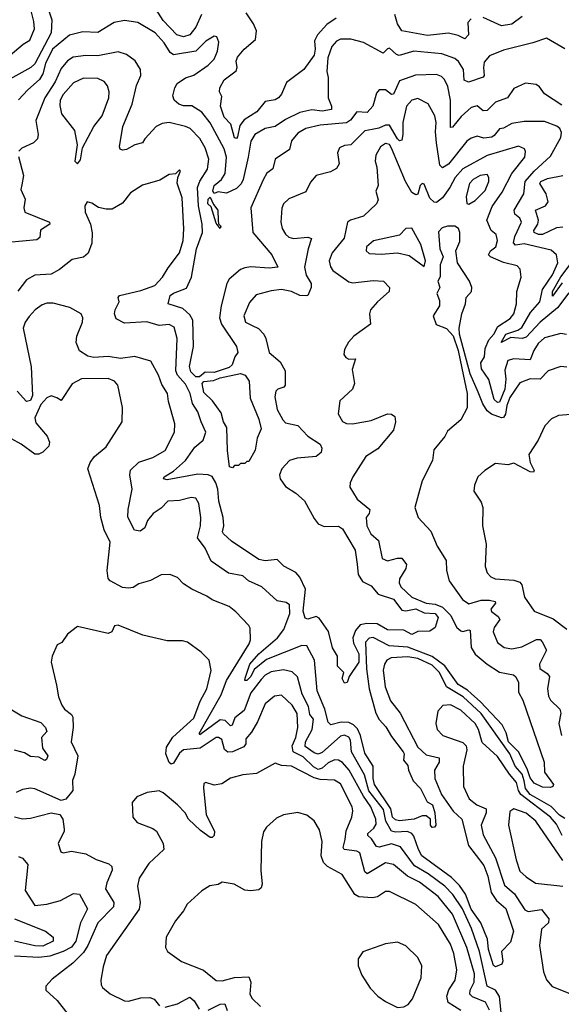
# Model space of a CAD drawing. Extents: x 1843161 to 1959474, y 907081 to 1016326.
# Tile 30 of 256: x 1847831 to 1850488, y 928376 to 933209. Entities that reach past the tile are written whole.
import ezdxf

# ---------------------------------------------------------------- set-up
doc = ezdxf.new("R2010")
doc.units = 0

msp = doc.modelspace()

# ---------------------------------------------------------------- linework, layer by layer
at = {"layer": '0CON20XD'}
for points in [[(1847785, 933035.7), (1847848.6, 933088.6), (1847881.5, 933108.5), (1847903.5, 933165), (1847900.9, 933200.9), (1847879.1, 933285)], [(1848722.8, 933235), (1848695, 933172.3), (1848665.9, 933135), (1848635, 933125.3), (1848602.1, 933135), (1848534.2, 933205), (1848475, 933300)], [(1847968.3, 933271.7), (1847988.1, 933208.1), (1847985.6, 933145), (1847905, 932993.2), (1847885.7, 932974.3), (1847721.8, 932885)], [(1849225.3, 932965), (1849139.7, 932900.3), (1849115.7, 932844.3), (1849100, 932825), (1849085, 932816), (1849035, 932808), (1848995, 932757.5), (1848931.7, 932718.3), (1848910.4, 932689.6), (1848900.4, 932635), (1848895, 932625.7), (1848885, 932630), (1848866.8, 932696.8), (1848835, 932731.2), (1848816.7, 932785), (1848823, 932833), (1848812, 932855), (1848812.2, 932875), (1848835, 932914.4), (1848892.4, 932957.6), (1848897.4, 932975), (1848893.5, 933005), (1848899.8, 933025), (1848932.9, 933065), (1848987.4, 933112.6), (1848992.5, 933155), (1848978.6, 933188.6), (1848942.8, 933242.8)], [(1850046.1, 933213.9), (1850028.8, 933195), (1850033.3, 933135), (1850015, 933115.7), (1849982.5, 933132.5), (1849935, 933143), (1849832.2, 933132.2), (1849705, 933154.7), (1849685, 933188.9), (1849671.6, 933235)], [(1850347.5, 933095), (1850205, 933060), (1850135, 933032.2), (1850109.6, 933000.4), (1850105.7, 932975), (1850110, 932935), (1850105, 932926.9), (1850032.3, 932902.3), (1850012.1, 932912.1), (1850008.8, 932965), (1849983.4, 933003.4), (1849965, 933018.3), (1849901.3, 933041.3), (1849764.7, 933055.3), (1849693.3, 933033.3), (1849678.9, 933038.9), (1849645, 933069.4), (1849635, 933067.1), (1849614.3, 933045.7), (1849518, 933098), (1849455, 933114.3), (1849405, 933114.4), (1849385, 933104.3), (1849362.7, 933077.3), (1849342.4, 933022.4), (1849338.5, 932955), (1849344.5, 932925), (1849343.8, 932825), (1849361.3, 932785), (1849360.9, 932769.1), (1849315, 932760), (1849265, 932766.2), (1849205, 932753.7), (1849135, 932719.4), (1849085, 932685.7), (1849035, 932674.8), (1848984.8, 932645.2), (1848965, 932612.5), (1848952.5, 932535), (1848927, 932425), (1848916.8, 932403.2), (1848895, 932380.7), (1848845, 932358.4), (1848805, 932364.7), (1848785, 932356.9), (1848777.9, 932367.9), (1848785, 932394.6), (1848821.4, 932425), (1848839.6, 932455), (1848846.2, 932535), (1848834.5, 932575), (1848765, 932703.4), (1848725, 932754.7), (1848675, 932785.9), (1848635, 932786.9), (1848611.4, 932795), (1848589.2, 932815), (1848582.9, 932835), (1848592.1, 932875), (1848604.2, 932895.8), (1848645, 932924.6), (1848685, 932937.5), (1848755, 932985.6), (1848784.4, 933015), (1848801.8, 933055), (1848808.7, 933098.7), (1848798.8, 933125), (1848785, 933129.2), (1848745, 933103.5), (1848695, 933055.5), (1848585, 933037.6), (1848568.9, 933048.9), (1848540, 933095), (1848495, 933145.3), (1848410, 933195), (1848345, 933205.4), (1848295, 933196.2), (1848215, 933146.5), (1848141, 933149), (1848075, 933133.2), (1847992, 933065), (1847957.7, 932995), (1847945, 932943.3), (1847928.8, 932915), (1847870.8, 932865), (1847825, 932815.3)], [(1849382.9, 933217.1), (1849338.4, 933185), (1849291.9, 933135), (1849277.2, 933105), (1849280.2, 933065), (1849275.2, 933035), (1849225.3, 932965)], [(1850296.5, 933225), (1850245, 933188), (1850195, 933179.7), (1850105, 933220)], [(1850505, 933065.6), (1850415, 933118.8), (1850347.5, 933095)], [(1850489.8, 932789.8), (1850405, 932844.6), (1850380.2, 932880.2), (1850365, 932892), (1850312.7, 932897.3), (1850255, 932871.9), (1850223.8, 932825), (1850165, 932804.6), (1850125, 932762.8), (1850105, 932762.3), (1850075, 932786.2), (1850045, 932779.1), (1849996.3, 932733.7), (1849955, 932681.4), (1849945, 932680), (1849945, 932813.8), (1849931.4, 932881.4), (1849915, 932915.5), (1849900.7, 932930.7), (1849875, 932940.4), (1849773, 932937), (1849695, 932909.6), (1849665, 932843.1), (1849655, 932841.9), (1849625, 932865.5), (1849594.2, 932865.8), (1849582, 932848), (1849562.7, 932785), (1849535, 932754.1), (1849485, 932756.7), (1849453.3, 932716.7), (1849435, 932703.7), (1849305, 932691.9), (1849235, 932675.8), (1849195, 932652.5), (1849164.5, 932614.5), (1849155, 932572.9), (1849084.7, 932525.3), (1849072.4, 932477.6), (1849043.9, 932456.1), (1849025, 932423.3), (1848965.3, 932285), (1848975.3, 932165), (1849067.6, 932055), (1849097.8, 931995), (1849055, 931988.9), (1848965, 931996), (1848935, 931992), (1848915, 931982.5), (1848858.1, 931935), (1848847.5, 931915), (1848820, 931805), (1848811.7, 931745), (1848821.2, 931715), (1848895.4, 931605), (1848900.5, 931575), (1848885.9, 931554.1), (1848873.4, 931515), (1848858.8, 931501.2), (1848785, 931476.7), (1848741.5, 931478.5), (1848713.9, 931456.1), (1848695, 931456.8), (1848671.2, 931481.2), (1848663.4, 931506.6), (1848683, 931605), (1848679.8, 931735), (1848665, 931760.9), (1848631.2, 931791.2), (1848560, 931815), (1848570, 931855), (1848585, 931867), (1848648.7, 931891.3), (1848674.7, 931945), (1848697.7, 932085), (1848728, 932165), (1848727.1, 932205), (1848708.2, 932295), (1848703.5, 932385), (1848715, 932416.9), (1848753.2, 932475), (1848758.6, 932525), (1848740.7, 932580.7), (1848715, 932626.7), (1848667.8, 932675), (1848644.3, 932684.3), (1848565, 932704.7), (1848529.6, 932700.4), (1848500, 932685), (1848445.8, 932624.2), (1848434.2, 932605), (1848395.4, 932594.6), (1848355, 932571.4), (1848335, 932568.8), (1848324.4, 932574.4), (1848320.8, 932585), (1848336.8, 932685), (1848383.2, 932795), (1848403.9, 932886.1), (1848425.6, 932935), (1848423.1, 932965), (1848397.1, 933007.1), (1848355, 933038.5), (1848315, 933050.9), (1848215, 933032), (1848155, 933033.2), (1848094.3, 933025.7), (1848065, 933006.9), (1848035, 932970.4), (1848005, 932904.6), (1847954.7, 932825), (1847910, 932715), (1847921.8, 932645), (1847917.8, 932625), (1847898.6, 932605), (1847842.1, 932577.9), (1847826.4, 932563.6)], [(1848115, 932502.5), (1848129.3, 932520.7), (1848139.3, 932580.7), (1848195.5, 932685), (1848235, 932738.1), (1848268.3, 932825), (1848270, 932855), (1848262.4, 932885), (1848245.9, 932905.9), (1848215, 932920.4), (1848145, 932922.6), (1848095, 932900), (1848045, 932842.6), (1848030.2, 932815), (1848027.8, 932787.8), (1848037, 932747), (1848099.4, 932665), (1848113.3, 932595), (1848102.5, 932515), (1848115, 932502.5)], [(1850525, 931868.8), (1850469, 931795), (1850385, 931724.5), (1850315, 931650.4), (1850296.3, 931643.7), (1850240.8, 931649.2), (1850192.2, 931625), (1850215.8, 931665), (1850275.4, 931684.6), (1850295, 931697.5), (1850337.5, 931772.5), (1850382.3, 931825), (1850396.2, 931885), (1850445, 931957.6), (1850470.3, 932015), (1850464.6, 932055), (1850438, 932078), (1850305, 932108.5), (1850263.2, 932103.2), (1850254.1, 932114.1), (1850260.8, 932145), (1850292.4, 932215), (1850284.6, 932235), (1850260.4, 932255), (1850256.5, 932275), (1850303.8, 932355), (1850311.1, 932415), (1850354.9, 932465.1), (1850435, 932539.2), (1850485, 932631.2), (1850489.6, 932655), (1850480, 932675), (1850466.1, 932686.1), (1850405, 932709.1), (1850305, 932709.4), (1850245, 932699), (1850205, 932676.7), (1850185, 932674.2), (1850159.4, 932640.6), (1850146.8, 932633.2), (1850107.9, 932627.9), (1850075, 932638.2), (1850045, 932627.5), (1850025, 932612.9), (1849935, 932500.4), (1849905, 932481.9), (1849892.9, 932495), (1849876, 932605), (1849871.2, 932658.8), (1849874.8, 932705), (1849867.5, 932737.5), (1849835, 932795.5), (1849785, 932822.7), (1849755, 932813.6), (1849727.9, 932785), (1849710.5, 932705), (1849710.7, 932645), (1849705, 932618.6), (1849695, 932614.5), (1849685, 932624.6), (1849645, 932691.4), (1849625, 932692), (1849593.6, 932676.4), (1849559.9, 932669.9), (1849525, 932663.4), (1849455, 932594.5), (1849425, 932591.4), (1849400, 932580), (1849390.9, 932555), (1849398.6, 932501.4), (1849385, 932479.4), (1849355, 932462.3), (1849285.3, 932444.7), (1849257.7, 932412.3), (1849234.2, 932365), (1849150.7, 932329.3), (1849124.5, 932305.5), (1849116.5, 932283.5), (1849112.7, 932215), (1849119.1, 932185), (1849135, 932156.9), (1849151.9, 932141.9), (1849175, 932134.6), (1849245, 932142.4), (1849263.3, 932135), (1849245.9, 932085), (1849227.5, 931995), (1849236.6, 931955), (1849261.1, 931915), (1849260.4, 931895), (1849245.4, 931855), (1849236.7, 931853.3), (1849205, 931855.5), (1849165, 931874.2), (1849115, 931884), (1849065, 931878.9), (1848991.2, 931858.8), (1848958.7, 931821.3), (1848930.4, 931755), (1848938.1, 931725), (1848971.1, 931708.9), (1849002.9, 931692.9), (1849028.9, 931665), (1849039.4, 931645), (1849055, 931576.2), (1849109.3, 931529.3), (1849132.9, 931485), (1849133.5, 931415), (1849127.1, 931405), (1849098, 931395), (1849087.1, 931385), (1849082, 931358), (1849095, 931296.2), (1849121.4, 931245), (1849135, 931230), (1849195, 931217.5), (1849245, 931165.6), (1849305, 931126), (1849313.6, 931106.4), (1849310, 931085), (1849286.2, 931065), (1849192.6, 931057.4), (1849154.3, 931045), (1849117.1, 931005), (1849105.7, 930975), (1849108.6, 930955), (1849135, 930917.1), (1849185.7, 930885), (1849227.6, 930847.6), (1849275, 930760.9), (1849296.1, 930735), (1849325, 930721.3), (1849395, 930722.8), (1849415, 930710), (1849477.3, 930605), (1849486.7, 930536.7), (1849492, 930485), (1849512, 930452), (1849555, 930430.6), (1849589, 930389), (1849665, 930364.8), (1849705, 930311.3), (1849725, 930307.2), (1849775, 930317.2), (1849815, 930297.4), (1849870, 930295), (1849883.3, 930275), (1849870, 930225), (1849842.5, 930207.5), (1849785, 930206), (1849755, 930191.2), (1849715, 930212.5), (1849635, 930214.6), (1849585, 930242.8), (1849534.8, 930245.2), (1849502.1, 930237.9), (1849478.4, 930211.6), (1849464.8, 930175), (1849468.8, 930148.8), (1849495, 930095.5), (1849494.8, 930055), (1849447.8, 929985), (1849438.1, 929955), (1849425, 929952.2), (1849413.5, 929975), (1849420.8, 930005), (1849390, 930035), (1849390.8, 930085), (1849366.3, 930126.3), (1849345.2, 930205.2), (1849300.6, 930270.6), (1849285, 930279), (1849245, 930266.3), (1849232.1, 930272.1), (1849221.5, 930305), (1849233.1, 930413.1), (1849205, 930472.4), (1849186, 930495), (1849127.4, 930527.4), (1849095, 930559.8), (1849035, 930552.7), (1849005, 930559.5), (1848869.6, 930649.6), (1848831.1, 930685), (1848825.3, 930695), (1848832.8, 930725), (1848829.5, 930765), (1848807.6, 930845), (1848802.6, 930905), (1848793.9, 930935), (1848775, 930966.1), (1848755.8, 930975.8), (1848705, 930979), (1848555, 930950), (1848536, 930955), (1848540, 930965), (1848585, 930992.9), (1848645, 931046), (1848689.7, 931110.3), (1848731.5, 931145), (1848744.1, 931185), (1848722.2, 931235), (1848705, 931284.4), (1848678.8, 931325), (1848667.2, 931375), (1848645, 931420.4), (1848605.9, 931465), (1848597, 931485), (1848603.6, 931645), (1848589.2, 931699.2), (1848565, 931713.4), (1848515, 931708.1), (1848455, 931725.7), (1848345, 931718.9), (1848305, 931741.2), (1848295.7, 931765), (1848298.9, 931785), (1848319.1, 931825), (1848314.6, 931845), (1848321.5, 931855), (1848425, 931879.7), (1848493.5, 931905), (1848532.5, 931945), (1848558.8, 931991.2), (1848615.9, 932064.1), (1848632.5, 932125), (1848636.6, 932183.4), (1848628.4, 932335), (1848603, 932407), (1848606.2, 932435), (1848620, 932465), (1848615, 932472.5), (1848595, 932452.5), (1848565, 932448.6), (1848518.6, 932421.4), (1848433.7, 932396.3), (1848375, 932359.2), (1848335, 932308.6), (1848285, 932280), (1848255, 932279.2), (1848217.3, 932287.3), (1848185, 932308.8), (1848162.5, 932315), (1848151.2, 932295), (1848152.5, 932265), (1848178.9, 932205), (1848186.4, 932163.6), (1848185, 932112.5), (1848167, 932063), (1848145, 932044.3), (1848087.9, 932032.1), (1848027.1, 931982.9), (1847985, 931960.6), (1847905, 931954.6), (1847865, 931932.2), (1847822.7, 931877.3)], [(1850513.6, 931663.6), (1850485, 931669.5), (1850405, 931647.1), (1850375, 931620), (1850352.9, 931585), (1850335, 931538.8), (1850255, 931544.5), (1850225, 931535.8), (1850211.1, 931488.9), (1850216.2, 931445), (1850211.4, 931395), (1850185, 931331), (1850175, 931329.8), (1850159.4, 931345), (1850133.1, 931443.1), (1850096.4, 931495), (1850093.9, 931525), (1850110.6, 931555), (1850115.1, 931595), (1850132.6, 931637.4), (1850157.6, 931665), (1850176.2, 931703.8), (1850236.8, 931743.2), (1850254.7, 931765), (1850268.9, 931815), (1850269.2, 931875), (1850291.5, 931945), (1850285.6, 931985), (1850270.8, 932000.8), (1850205, 932017.3), (1850140, 932045), (1850130.7, 932055), (1850140.3, 932075), (1850166.2, 932095), (1850175.3, 932125), (1850167.7, 932155), (1850144.1, 932174.1), (1850123.4, 932225), (1850148.5, 932291.5), (1850197.8, 932362.2), (1850244.8, 932455), (1850309.1, 932535), (1850312.8, 932562.8), (1850307.8, 932575), (1850278.8, 932588.8), (1850125, 932543.1), (1850005, 932477), (1849966.7, 932435), (1849941.7, 932385), (1849905, 932334.7), (1849875, 932312.5), (1849864.1, 932314.1), (1849843.2, 932333.2), (1849815, 932402.5), (1849805, 932404.4), (1849795.4, 932394.6), (1849785, 932353.1), (1849775, 932350), (1849755, 932361.8), (1849723.1, 932415), (1849655, 932579.2), (1849645, 932596.7), (1849625, 932601.8), (1849601.1, 932585), (1849577.5, 932545), (1849574.4, 932515), (1849583.3, 932485), (1849589.2, 932395), (1849578.3, 932368.3), (1849589.1, 932325), (1849581.5, 932305), (1849517.1, 932245), (1849454.5, 932225.5), (1849440, 932215), (1849422.8, 932137.2), (1849363.2, 932065), (1849349.6, 932025), (1849356, 931996), (1849367.6, 931977.6), (1849445, 931922.7), (1849465, 931918.2), (1849565, 931928.4), (1849615, 931926), (1849645.6, 931894.4), (1849643.1, 931875), (1849585.6, 931825), (1849552.5, 931785), (1849547.3, 931765), (1849551.5, 931715), (1849470.8, 931655), (1849444.2, 931625.8), (1849425, 931590), (1849422, 931565), (1849430.7, 931550.7), (1849445, 931542.9), (1849478.8, 931545), (1849462.1, 931492.1), (1849473.9, 931423.9), (1849464, 931395), (1849401.7, 931338.3), (1849392.9, 931275), (1849415, 931236.2), (1849435, 931227.3), (1849464.1, 931225.9), (1849555, 931242.5), (1849635, 931274.3), (1849655, 931272), (1849670.7, 931260.7), (1849674, 931235), (1849665.4, 931194.6), (1849587.6, 931102.4), (1849529.4, 931065), (1849466, 930965), (1849452, 930935), (1849451.2, 930915), (1849486.2, 930855), (1849549.5, 930805), (1849545.7, 930785), (1849530, 930765), (1849534.1, 930725), (1849553.1, 930685), (1849591.9, 930651.9), (1849608.9, 930565), (1849635, 930552.1), (1849685, 930566.4), (1849705, 930565.5), (1849729.4, 930535), (1849725.7, 930515), (1849694.6, 930465), (1849692.5, 930445), (1849701.5, 930425), (1849754, 930375), (1849824.5, 930345), (1849869.7, 930339.7), (1849905.2, 930325.2), (1849946.4, 930285), (1849965, 930243.7), (1849975, 930226), (1849995, 930209.6), (1850005, 930206.7), (1850035, 930214.6), (1850040.7, 930210.7), (1850045, 930128), (1850065.9, 930095), (1850125, 930045.3), (1850185, 930005.9), (1850253.2, 929993.2), (1850265, 929983.8), (1850277.9, 929955), (1850278.3, 929908.3), (1850298.7, 929868.7), (1850404.4, 929565), (1850406.2, 929515), (1850449.2, 929455), (1850445.7, 929444.3), (1850435, 929440), (1850395, 929441.2), (1850355, 929462.1), (1850335, 929488.2), (1850321.2, 929531.2), (1850277.9, 929615), (1850229.3, 929665), (1850217.7, 929707.7), (1850197.4, 929747.4), (1850090.9, 929860.9), (1850045, 929900.7), (1850027.9, 929917.9), (1849981.8, 929945), (1849917, 930037), (1849855, 930082.9), (1849735, 930128.6), (1849643.8, 930135), (1849565, 930175.7), (1849545, 930173.4), (1849527.2, 930152.8), (1849532.3, 930022.3), (1849545.8, 929925), (1849578.7, 929805), (1849594, 929774), (1849628, 929738), (1849655, 929691.2), (1849712.3, 929615), (1849717.7, 929605), (1849714.1, 929574.1), (1849735, 929548), (1849738.9, 929525), (1849762.1, 929472.1), (1849797.1, 929435), (1849829.5, 929369.5), (1849855.8, 929355), (1849867.1, 929315), (1849871.9, 929255), (1849865.4, 929244.6), (1849855, 929243.8), (1849845.6, 929255), (1849846.2, 929285), (1849825, 929300.9), (1849805, 929300.4), (1849766, 929285), (1849695, 929276.9), (1849675, 929281.2), (1849660.2, 929295), (1849651.3, 929335), (1849572.1, 929455), (1849564.3, 929485), (1849565.8, 929545), (1849525, 929608.2), (1849503.6, 929695), (1849487.9, 929727.9), (1849467.9, 929747.9), (1849445, 929758.4), (1849408.4, 929761.6), (1849357.4, 929747.4), (1849345, 929760), (1849328.6, 929825), (1849290, 929915), (1849277.2, 930065), (1849240, 930135), (1849215, 930137.9), (1849041.1, 930068.9), (1848981.1, 930018.9), (1848965, 929984.8), (1848945.1, 929964.9)], [(1847825, 932537.5), (1847849.2, 932445), (1847841.9, 932398.1), (1847836.2, 932375), (1847857.7, 932327.7), (1847851.9, 932285), (1847855.8, 932265), (1847978, 932215), (1847978.6, 932205), (1847933.1, 932176.9), (1847929.2, 932140.8), (1847915, 932128.1), (1847775, 932116.2)], [(1850035, 932304), (1850065, 932322.2), (1850115, 932371.2), (1850132.1, 932415), (1850132.4, 932435), (1850125, 932449.2), (1850089.5, 932445), (1850055, 932425.3), (1850038.4, 932405), (1850021.3, 932341.3), (1850025, 932307.5), (1850035, 932304)], [(1850495, 932191.6), (1850465, 932188.1), (1850395, 932154.4), (1850375.4, 932155.4), (1850355.4, 932165), (1850353.8, 932175), (1850372.3, 932205), (1850376, 932225), (1850361.5, 932275), (1850411.1, 932295), (1850424, 932315), (1850413.9, 932355), (1850382.9, 932405), (1850387.7, 932415), (1850420.7, 932429.3), (1850495, 932443.8)], [(1848815, 932183.8), (1848795, 932210), (1848770, 932290), (1848754.1, 932305), (1848755, 932328.1), (1848765, 932338.8), (1848781.7, 932301.7), (1848803.8, 932275), (1848804, 932224), (1848807, 932207), (1848817.1, 932195), (1848815, 932183.8)], [(1849815, 931997.5), (1849822.5, 932025), (1849798.6, 932105), (1849755, 932185.8), (1849725, 932183.8), (1849695, 932151.2), (1849566.3, 932123.7), (1849532.5, 932095), (1849531.2, 932075), (1849545, 932062), (1849605, 932058.1), (1849685, 932064.4), (1849742.4, 932052.4), (1849815, 931997.5)], [(1850515, 931503.9), (1850485, 931506.6), (1850424.3, 931485.7), (1850385, 931444.7), (1850335, 931446.6), (1850285, 931426.4), (1850235, 931355.3), (1850220.8, 931315), (1850215, 931272.5), (1850205, 931256.7), (1850195, 931255.3), (1850145, 931272.7), (1850125, 931288.5), (1850103.1, 931323.1), (1850080.5, 931380.5), (1850041.6, 931471.6), (1849987.8, 931665), (1849987.1, 931695), (1849999.4, 931765), (1850018.6, 931815), (1850021.9, 931845), (1850046.7, 931875), (1850048.8, 931895), (1850038, 931925), (1849979.2, 932015), (1849971.2, 932075), (1849989.5, 932120.5), (1849990, 932165), (1849984, 932184), (1849965, 932196.2), (1849930, 932195), (1849903, 932187), (1849885, 932167.5), (1849892.1, 932085), (1849909.2, 932045), (1849893.6, 932006.4), (1849893.8, 931946.2), (1849882.5, 931925), (1849892.5, 931895), (1849877.5, 931865), (1849891.2, 931831.2), (1849890.8, 931805), (1849858.8, 931755), (1849873.6, 931713.6), (1849925, 931694), (1849957.1, 931657.1), (1849982.5, 931585), (1850000.8, 931499.2), (1850026.4, 931375), (1850026.4, 931303.6), (1849995.8, 931245), (1849930.4, 931189.6), (1849917.2, 931162.8), (1849862.6, 931097.4), (1849856.7, 931045), (1849805.7, 930945), (1849769.2, 930815), (1849785.8, 930765), (1849848, 930698), (1849878.6, 930625), (1849923.5, 930555), (1849924.5, 930505), (1849938.2, 930455), (1850003.5, 930363.5), (1850035, 930342.3), (1850095, 930360.4), (1850135, 930360.3), (1850163.2, 930353.2), (1850165.4, 930345), (1850141.8, 930315), (1850145, 930303.8), (1850178.9, 930278.9), (1850187.1, 930265), (1850159.2, 930225), (1850153.1, 930205), (1850175, 930151.1), (1850208.1, 930128.1), (1850245, 930121.6), (1850295, 930131.4), (1850366.1, 930166.1), (1850385, 930166.2), (1850394.5, 930155), (1850415.4, 930115), (1850380.8, 930045), (1850383.1, 930025), (1850419.4, 929999.4), (1850430, 929985), (1850420.7, 929925), (1850425, 929888), (1850435, 929869.5), (1850480.5, 929825), (1850485.5, 929805), (1850476.4, 929755), (1850488.6, 929695)], [(1850491.7, 931918.3), (1850445, 931852.5), (1850445, 931874.3), (1850485, 931947.8), (1850535.8, 932014.2)], [(1848945.1, 929964.9), (1848935.9, 929965.9), (1848937.6, 929977.6), (1848959.5, 930045), (1849003.5, 930096.5), (1849095.3, 930175), (1849126.6, 930215), (1849156.1, 930295), (1849155, 930336.7), (1849138.8, 930348.8), (1849095, 930357.1), (1849018.6, 930425), (1848954, 930455), (1848925, 930479.5), (1848855, 930491.5), (1848770.8, 930550.8), (1848740.5, 930615), (1848703.5, 930665), (1848717.5, 930725), (1848720, 930765), (1848710, 930835), (1848695, 930860), (1848673.1, 930863.1), (1848615, 930849.6), (1848558.6, 930845), (1848525, 930811.1), (1848486.2, 930785), (1848458.4, 930751.6), (1848445, 930714.5), (1848421.5, 930698.5), (1848393.8, 930703.8), (1848362.4, 930767.6), (1848363.8, 930805), (1848382.6, 930905), (1848370.9, 930975), (1848375, 930998.6), (1848415, 931037.7), (1848485, 931060), (1848545, 931094.3), (1848590, 931185), (1848592.2, 931225), (1848561.2, 931335), (1848556.9, 931375), (1848528.9, 931418.9), (1848511.8, 931465), (1848473.8, 931533.8), (1848395.4, 931555.4), (1848325, 931545.4), (1848265, 931555.9), (1848195, 931551.2), (1848165, 931557.2), (1848124.5, 931584.5), (1848107.9, 931625), (1848111.8, 931655), (1848140, 931725), (1848140.6, 931745), (1848132, 931765), (1848076.9, 931796.9), (1847995, 931817.3), (1847965, 931818), (1847940.9, 931809.1), (1847906.9, 931785), (1847877.4, 931752.6), (1847858.8, 931725), (1847848.8, 931695), (1847886.7, 931505), (1847894.3, 931365), (1847885, 931340.7), (1847865, 931335.3), (1847819.6, 931385)], [(1850505, 929287.8), (1850479.5, 929305), (1850437.6, 929347.6), (1850335, 929405.3), (1850312.8, 929435), (1850306.6, 929473.4), (1850296.1, 929505), (1850261.3, 929545), (1850235.1, 929605), (1850095, 929802.9), (1850006.9, 929885), (1849924.3, 929934.3), (1849891, 930005), (1849855, 930040), (1849785, 930073.4), (1849735, 930082.3), (1849653.1, 930076.9), (1849632.5, 930065), (1849620.4, 930045), (1849614.7, 930015.3), (1849624.3, 929935), (1849649.6, 929865), (1849697.2, 929805), (1849785, 929638.2), (1849825, 929601.2), (1849888.8, 929585), (1849889.6, 929565), (1849865.9, 929525), (1849867.4, 929485), (1849900, 929405), (1849956.7, 929323.3), (1850000, 929285), (1850032.6, 929155), (1850107.4, 929057.4), (1850128.3, 929005), (1850143.5, 928925), (1850170.5, 928885), (1850216.5, 928846.5), (1850253.8, 928735), (1850238.6, 928681.4), (1850193.8, 928635), (1850201.9, 928588.1), (1850197, 928573), (1850165, 928560), (1850155.6, 928565.6), (1850131.5, 928645), (1850126, 928696), (1850094, 928775), (1850045, 928843.1), (1850017.2, 928917.2), (1849988.4, 928958.4), (1849948.9, 928998.9), (1849803.9, 929105), (1849787.1, 929135), (1849765, 929201.1), (1849754.4, 929214.4), (1849733.3, 929223.3), (1849675, 929220.1), (1849654.8, 929225), (1849627.2, 929275), (1849615, 929331.6), (1849544.1, 929424.1), (1849522.5, 929502.5), (1849458.8, 929615), (1849453.1, 929673.1), (1849445, 929687.5), (1849425, 929696.5), (1849405, 929691.5), (1849315, 929611.1), (1849295, 929603), (1849275, 929610.6), (1849232.1, 929642.1), (1849233.4, 929665), (1849265.9, 929724.1), (1849271.9, 929775), (1849255, 929798.5), (1849248.1, 929838.1), (1849217.5, 929897.5), (1849194, 929984), (1849167.8, 930007.8), (1849125, 930018.3), (1849065, 930007.8), (1849035, 929991), (1849015, 929970.7), (1848964.5, 929905), (1848932.4, 929817.6), (1848887.3, 929782.7), (1848873.2, 929746.8), (1848865, 929742.1), (1848838.9, 929768.9), (1848815, 929772.6), (1848715, 929698.6), (1848711.5, 929705), (1848819.3, 929895), (1848845.7, 929965), (1848956.2, 930145), (1848963.6, 930165), (1848961.7, 930221.7), (1848955.3, 930235.3), (1848891.7, 930301.7), (1848858.8, 930328.8), (1848775, 930361.5), (1848749.7, 930379.7), (1848675, 930413.1), (1848635, 930440.6), (1848605, 930471.4), (1848567.5, 930485), (1848525, 930484.3), (1848473.2, 930456.8), (1848415, 930440), (1848388, 930422), (1848365, 930419.1), (1848335, 930422.5), (1848274.3, 930455), (1848265, 930466.7), (1848260.4, 930505), (1848274.4, 930645), (1848246.2, 930705), (1848229.1, 930765), (1848222.5, 930825), (1848166, 931005), (1848176.2, 931035), (1848198.8, 931065), (1848255, 931112.5), (1848333.8, 931235), (1848335.7, 931305), (1848312.9, 931415), (1848295.7, 931435), (1848265, 931448.6), (1848135, 931446.4), (1848087.9, 931422.1), (1848035, 931340), (1848013.4, 931353.4), (1847985, 931363.6), (1847965, 931353.6), (1847935, 931320.7), (1847905.8, 931255), (1847910.1, 931230.1), (1847965.6, 931165), (1847978.1, 931135), (1847974, 931115), (1847944.1, 931085.9), (1847925, 931076.2), (1847905, 931076.2), (1847838.8, 931125), (1847695, 931204.2)], [(1848875, 931010), (1848860, 931015), (1848850, 931095), (1848847.5, 931207.5), (1848831.2, 931235), (1848819.2, 931279.2), (1848777.7, 931337.7), (1848735, 931378.8), (1848726.9, 931423.1), (1848735, 931433.9), (1848782.7, 931437.3), (1848815, 931450.8), (1848915, 931473.2), (1848937.8, 931465), (1848956.7, 931435), (1848961.6, 931351.6), (1849005, 931247.5), (1849015, 931200), (1848995.6, 931155), (1848986, 931096), (1848955, 931040), (1848945, 931040), (1848935, 931030), (1848915, 931030), (1848905, 931020), (1848885, 931020), (1848875, 931010)], [(1850595, 931275.6), (1850475, 931265.6), (1850440.2, 931249.8), (1850407.5, 931215), (1850374.3, 931145.7), (1850328, 931075), (1850334.8, 931035), (1850354.3, 930995.7), (1850351.2, 930988.8), (1850335, 930989.6), (1850255, 931032.9), (1850225, 931024.2), (1850165, 931031.4), (1850113.4, 930996.6), (1850079.2, 930965), (1850062.2, 930925), (1850059.2, 930895), (1850095, 930840), (1850102.9, 930815), (1850101.4, 930725), (1850120, 930635), (1850114.3, 930525), (1850125, 930494), (1850142.5, 930475), (1850163.3, 930465), (1850255, 930458.7), (1850285, 930447.9), (1850294.7, 930434.7), (1850307.3, 930375), (1850355, 930305.7), (1850447.9, 930267.9), (1850515, 930217.9)], [(1850196.5, 928305), (1850185, 928413.6), (1850165, 928445.9), (1850125, 928465.5), (1850086.1, 928635), (1850047.1, 928747.1), (1850004, 928845), (1849955.8, 928915), (1849916.5, 928956.5), (1849835, 929015.8), (1849768, 929055), (1849699, 929149), (1849655, 929163), (1849595, 929146.5), (1849581.2, 929151.2), (1849557.7, 929187.7), (1849538.5, 929205), (1849538.8, 929215), (1849569, 929241), (1849579.5, 929260.5), (1849577.5, 929285), (1849553.2, 929345), (1849517.5, 929397.5), (1849447.1, 929525), (1849415, 929562.6), (1849395, 929574.3), (1849375, 929575.7), (1849345, 929561.5), (1849315, 929534.3), (1849295, 929529), (1849271.6, 929541.6), (1849221.1, 929591.1), (1849172.2, 929615), (1849167.9, 929645), (1849185.2, 929685), (1849196.1, 929735), (1849192.6, 929802.6), (1849167.2, 929845), (1849115, 929892.9), (1849081.1, 929888.9), (1849035, 929851.5), (1848997.9, 929762.1), (1848968.6, 929711.4), (1848940.7, 929679.3), (1848940.3, 929655), (1848930.2, 929639.8), (1848874.5, 929615.5), (1848852.9, 929612.9), (1848835.8, 929625.8), (1848822.2, 929675), (1848807.1, 929685), (1848795.2, 929685.2), (1848716.3, 929633.7), (1848635, 929624.4), (1848615, 929608.4), (1848585, 929560), (1848575, 929554), (1848565, 929562.5), (1848548.8, 929605), (1848551.6, 929638.4), (1848582.5, 929687.5), (1848685, 929781.1), (1848716.2, 929863.8), (1848749.5, 929925), (1848771.1, 930015), (1848760.8, 930065), (1848722, 930105), (1848655, 930154.3), (1848630.3, 930160.3), (1848555, 930160), (1848435, 930187.5), (1848315, 930236.2), (1848297, 930233), (1848282.5, 930205), (1848265, 930196.7), (1848115, 930231.2), (1848065, 930193.3), (1848037.7, 930152.3), (1848015, 930140), (1847990, 930085), (1847986, 930055), (1848011.7, 929941.7), (1848021.4, 929885), (1848038.1, 929845), (1848050.6, 929825), (1848085, 929798.2), (1848091.8, 929785), (1848093.3, 929735), (1848084.4, 929665), (1848116.5, 929595), (1848101.4, 929505), (1848090.6, 929475), (1848092.5, 929425), (1848057.7, 929382.3), (1848035, 929376.7), (1847906, 929434), (1847885, 929437.1), (1847845, 929430.8), (1847813.8, 929415)], [(1847785, 929825.6), (1847841.3, 929791.3), (1847935, 929758.6), (1847958.4, 929735), (1847964.6, 929715), (1847938.8, 929685), (1847942.7, 929632.7), (1847969.3, 929595), (1847963.2, 929576.8), (1847955, 929572.2), (1847925, 929589.2), (1847885, 929592.4), (1847855, 929609.7), (1847805, 929622.6)], [(1850493, 929205), (1850465, 929260.2), (1850434.5, 929295), (1850290.2, 929405), (1850278.2, 929425), (1850268.6, 929465), (1850234, 929505), (1850175, 929592.8), (1850100.2, 929660.2), (1850082.1, 929725), (1850065.7, 929755), (1849995, 929819.5), (1849945, 929845.3), (1849906.9, 929843.1), (1849882.2, 929815), (1849872.9, 929755), (1849879.5, 929725), (1849906.9, 929695), (1850005, 929660.4), (1850021.8, 929645), (1850025.3, 929624.7), (1850006.2, 929545), (1850008.5, 929445), (1850036.5, 929385), (1850073.8, 929355), (1850118.8, 929335), (1850119.5, 929315), (1850094.2, 929255), (1850105, 929207.5), (1850165.2, 929095), (1850210.1, 928960.1), (1850258.1, 928918.1), (1850269.5, 928900.5), (1850308.7, 928838.7), (1850325, 928832), (1850391.6, 928841.6), (1850426.6, 928795), (1850424.7, 928775.3), (1850390, 928745), (1850380.7, 928665), (1850400.3, 928535), (1850415, 928496.4), (1850443.6, 928463.6), (1850538.1, 928425)], [(1850136.4, 928346.4), (1850116.3, 928386.3), (1850052.4, 928412.4), (1850038.7, 928425), (1850041.2, 928445), (1850060.6, 928485), (1850061.4, 928525), (1850023.9, 928655), (1849955, 928817.8), (1849884.7, 928905), (1849792.8, 928975), (1849734.3, 929004.3), (1849665, 929061.4), (1849625, 929069.7), (1849535, 929016.2), (1849525, 929026), (1849499.8, 929119.8), (1849485, 929128.3), (1849422.2, 929135), (1849418.4, 929145), (1849427, 929185), (1849432.1, 929227.9), (1849460, 929295), (1849465.9, 929325), (1849461.6, 929345), (1849405, 929457.9), (1849375, 929476.5), (1849305, 929479.3), (1849275, 929487.3), (1849165, 929545.3), (1849115, 929547.8), (1849085, 929560), (1848992, 929508), (1848925, 929501.5), (1848865, 929485.7), (1848822.7, 929457.3), (1848785, 929451.2), (1848745, 929463.8), (1848735, 929460), (1848732.2, 929437.8), (1848745.3, 929305.3), (1848787.2, 929225), (1848785.4, 929205), (1848775, 929194.4), (1848765, 929195.4), (1848718.9, 929228.9), (1848659.1, 929285), (1848642.9, 929315), (1848605, 929355.4), (1848535, 929414.2), (1848515, 929423.8), (1848456.1, 929416.1), (1848405.5, 929394.5), (1848383, 929367), (1848385.7, 929295), (1848408, 929268), (1848485, 929239.4), (1848502.9, 929225), (1848535.7, 929165), (1848538.9, 929135), (1848465, 929067.1), (1848416.9, 928995), (1848409.5, 928955), (1848422.2, 928875), (1848416.9, 928843.1), (1848257.8, 928615), (1848240.7, 928559.3), (1848229.6, 928495), (1848231.4, 928471.4), (1848237.8, 928457.8), (1848275, 928426.9), (1848345, 928392.1), (1848365, 928390.8), (1848425, 928406.8), (1848469.8, 928409.8), (1848490.9, 928400.9), (1848517.6, 928367.6)], [(1847805, 929296), (1847845, 929285.8), (1847885, 929289.2), (1847986.4, 929316.4), (1848028.3, 929308.3), (1848042.5, 929285), (1848050, 929235), (1848050, 929225), (1848019.2, 929165), (1848033.8, 929125), (1848045, 929120), (1848085, 929128), (1848155, 929114), (1848206.4, 929086.4), (1848268, 929065), (1848282.4, 929052.4), (1848285.5, 929035), (1848258.3, 928971.7), (1848252.4, 928942.4), (1848293.1, 928875), (1848290.6, 928855), (1848214.7, 928775), (1848165.9, 928664.1), (1848145, 928630), (1848091.7, 928578.3), (1847990.9, 928499.1), (1847960, 928465), (1847960, 928445), (1848015.8, 928395), (1848066.9, 928326.9)], [(1849994.5, 928345), (1849932.5, 928385), (1849926.1, 928415), (1849936.2, 928446.2), (1849966.6, 928495), (1849974.7, 928545), (1849960.2, 928625), (1849945, 928670.6), (1849885, 928768.2), (1849775, 928865.5), (1849645, 928928.9), (1849625, 928930), (1849586.7, 928903.3), (1849562.2, 928897.8), (1849495, 928903.8), (1849475.4, 928915), (1849412.6, 929012.6), (1849341.7, 929051.7), (1849321.9, 929071.9), (1849309.5, 929105), (1849314.4, 929175), (1849302.1, 929232.1), (1849275, 929276.2), (1849240, 929305), (1849195, 929318), (1849125, 929305.8), (1849090.9, 929289.1), (1849042, 929245), (1849027.9, 929222.1), (1849017.1, 929175), (1849013.3, 929033.3), (1849021.4, 928965), (1849015, 928946.7), (1849005, 928938), (1848965, 928932.5), (1848935, 928935.7), (1848883.3, 928965), (1848825, 928976), (1848805, 928964.2), (1848763.2, 928956.8), (1848725, 928932), (1848652.2, 928867.8), (1848635, 928834), (1848595, 928786), (1848550, 928705), (1848546.7, 928655), (1848556.7, 928635), (1848625, 928585.7), (1848732.8, 928542.8), (1848795, 928493.1), (1848825, 928490.9), (1848885, 928508.1), (1848955, 928511.1), (1848965.4, 928485), (1848960, 928425), (1848971.8, 928405), (1849012.2, 928365)], [(1850495, 929081.5), (1850362.5, 929275), (1850315, 929313.3), (1850254.5, 929335.5), (1850235, 929322.5), (1850228.5, 929255), (1850266.1, 929085), (1850285, 929029.4), (1850315, 929000.8), (1850361, 928971), (1850495.2, 928955.2)], [(1847825, 929101.6), (1847845, 929092.7), (1847871.3, 929061.3), (1847857.4, 928935), (1847905, 928860.6), (1847965, 928866.8), (1848031.2, 928885), (1848095, 928920.4), (1848125, 928917.1), (1848163.8, 928845), (1848129.6, 928775), (1848105.9, 928685), (1848085, 928656.7), (1848044.9, 928635.1), (1847978.4, 928611.6), (1847925, 928606.2), (1847805, 928611.9)], [(1847806.1, 928796.1), (1847958, 928735), (1847995.3, 928705.3), (1847994.6, 928685), (1847945, 928661.2), (1847905, 928662.4), (1847806, 928686)], [(1849685, 928360.8), (1849715, 928362.5), (1849736, 928375), (1849757.8, 928402.2), (1849801.1, 928505), (1849803.3, 928565), (1849784.4, 928605), (1849725, 928662.9), (1849685, 928681.1), (1849625, 928673.3), (1849515, 928634), (1849491.7, 928598.3), (1849491.4, 928565), (1849508.7, 928518.7), (1849550.8, 928455), (1849588, 928415), (1849625, 928389.4), (1849685, 928360.8)], [(1848545, 928361.5), (1848605, 928377.3), (1848665, 928410.3), (1848687.7, 928392.3), (1848711.3, 928351.3)], [(1848755, 928346.8), (1848815, 928376), (1848837.6, 928377.6), (1848849.6, 928345)]]:
    msp.add_lwpolyline(points, dxfattribs=at)

doc.saveas('drawing.dxf')
